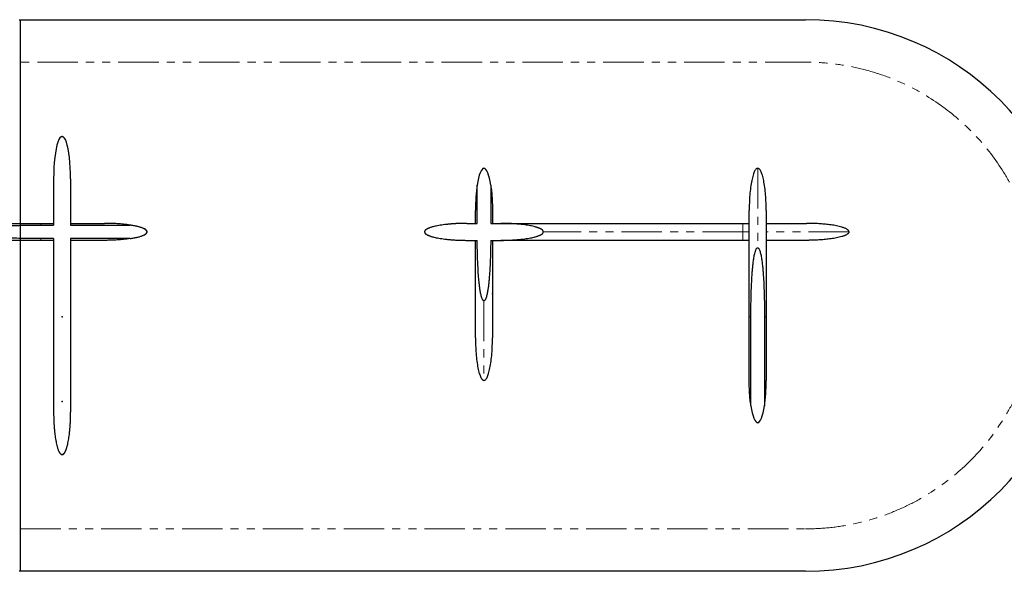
# Model space of a CAD drawing. Header units: millimetres. Extents: x -2064 to 15610, y -1415 to 32635.
# Tile 43 of 67: x 1551 to 3871, y 28587 to 29887. Entities that reach past the tile are written whole.
import ezdxf

# ---------------------------------------------------------------- set-up
doc = ezdxf.new("R2010")
doc.units = ezdxf.units.MM
doc.header["$LTSCALE"] = 15
doc.header["$PDSIZE"] = -1
for name, pattern in [('PHANTOM', [12.7, 6.35, -1.27, 1.27, -1.27, 1.27, -1.27]), ('SLD-Center', [19.05, 15.24, -1.27, 1.27, -1.27]), ('SLD-Phantom', [12.7, 6.35, -1.27, 1.27, -1.27, 1.27, -1.27]), ('SLD-Solid', [0])]:
    doc.linetypes.add(name, pattern=pattern)

# ---------------------------------------------------------------- blocks, each defined once
blk = doc.blocks.new('A$Cb6e91bf2')
at = {"color": 8, "linetype": 'SLD-Solid', "lineweight": 25}
for p, q in [((380, 650), (380, 541)), ((420, 650), (420, 541)), ((350, 545), (380, 545)), ((350, 541), (380, 541)), ((420, 545), (500, 545)), ((420, 541), (560, 541)), ((380, 509), (350, 509)), ((380, 505), (350, 505)), ((380, 509), (380, 100)), ((560, 509), (420, 509)), ((420, 509), (420, 100)), ((500, 505), (420, 505))]:
    blk.add_line(p, q, dxfattribs=at)
for centre, major_axis, start_param, end_param in [((400, 650), (0, -100), 1.570796, 4.712389), ((500, 525), (100, 0), 5.35589, 7.210481)]:
    blk.add_ellipse(centre, major_axis=major_axis, ratio=0.2, start_param=start_param, end_param=end_param, dxfattribs=at)
at = {"color": 8, "linetype": 'SLD-Center'}
blk.add_ellipse((500, 525), major_axis=(100, 0), ratio=0.2, start_param=5.35589, end_param=7.210481, dxfattribs=at)
at = {"color": 8, "linetype": 'SLD-Solid', "lineweight": 25}
for points, knots in [([(100, 545), (94.1, 545), (88, 544.9), (75.6, 544.4), (69.3, 544.1), (57, 543.1), (51, 542.5), (39.6, 541), (34.2, 540.1), (26.8, 538.7), (24.5, 538.1), (20.2, 537.1), (18.2, 536.5), (14.4, 535.4), (12.7, 534.8), (9.6, 533.6), (8.2, 533), (5.8, 531.7), (4.8, 531.1), (3, 529.9), (2.2, 529.3), (0.5, 527.4), (0, 526.2), (0, 525)], [0, 0, 0, 0, 0.125, 0.125, 0.25, 0.25, 0.375, 0.375, 0.5, 0.5, 0.5625, 0.5625, 0.625, 0.625, 0.6875, 0.6875, 0.75, 0.75, 0.8125, 0.8125, 0.875, 0.875, 1, 1, 1, 1]), ([(100, 545), (100, 545), (100, 545), (100, 545), (100, 545), (100.1, 545), (100.1, 545), (100.2, 545), (100.2, 545), (100.3, 545), (100.4, 545), (100.5, 545), (100.6, 545), (100.7, 545), (100.8, 545), (101, 545), (101.1, 545), (101.3, 545), (101.4, 545), (101.6, 545), (101.8, 545), (102, 545), (102.2, 545), (102.4, 545), (102.7, 545), (102.9, 545), (103.1, 545), (103.4, 545), (103.7, 545), (103.9, 545), (104.2, 545), (104.5, 545), (105.5, 545), (107.4, 545), (110.7, 545), (114.5, 545), (118.9, 545), (123.9, 545), (129.4, 545), (135.5, 545), (144.2, 545), (156.4, 545), (172.9, 545), (191.1, 545), (207.6, 545), (221.5, 545), (232.1, 545), (243.1, 545), (254.3, 545), (265.7, 545), (277.4, 545), (289.2, 545), (298.2, 545), (304.3, 545), (307.3, 545), (310.3, 545), (313.4, 545), (316.4, 545), (319.4, 545), (322.5, 545), (325.5, 545), (328.6, 545), (331.6, 545), (334.7, 545), (337.7, 545), (340.8, 545), (343.9, 545), (346.9, 545), (349, 545), (350, 545)], [0, 0, 0, 0, 0.004033, 0.008064, 0.012093, 0.016122, 0.020149, 0.024176, 0.028201, 0.032227, 0.036251, 0.040276, 0.0443, 0.048325, 0.05235, 0.056375, 0.060401, 0.064427, 0.068455, 0.072483, 0.076513, 0.080544, 0.084577, 0.088611, 0.092647, 0.096686, 0.100726, 0.104769, 0.108814, 0.112863, 0.116913, 0.120967, 0.125024, 0.156384, 0.18762, 0.218809, 0.250025, 0.281238, 0.312426, 0.343666, 0.375032, 0.437614, 0.5, 0.562383, 0.624969, 0.656332, 0.68757, 0.71876, 0.749975, 0.781189, 0.812377, 0.843614, 0.874976, 0.882833, 0.890679, 0.898515, 0.906342, 0.914161, 0.921974, 0.929781, 0.937584, 0.945385, 0.953183, 0.96098, 0.968778, 0.976578, 0.984381, 0.992188, 1, 1, 1, 1]), ([(187.5, 525), (187.5, 525.2), (187.6, 525.4), (187.7, 525.9), (187.8, 526), (188.1, 526.4), (188.2, 526.6), (188.5, 526.9), (188.7, 527), (189.2, 527.5), (189.5, 527.7), (190.3, 528.2), (190.7, 528.4), (191.8, 529), (192.6, 529.3), (194.2, 529.9), (195, 530.2), (197.5, 531), (199.2, 531.4), (202.5, 532.2), (204.2, 532.6), (209.3, 533.6), (212.7, 534.1), (219.5, 535.1), (222.9, 535.5), (229.8, 536.3), (233.2, 536.7), (240, 537.3), (243.5, 537.6), (253.8, 538.3), (260.6, 538.8), (274.3, 539.5), (281.2, 539.8), (295, 540.2), (301.8, 540.4), (322.5, 540.9), (336.2, 541), (350, 541)], [0, 0, 0, 0, 0.003906, 0.003906, 0.007813, 0.007813, 0.011719, 0.011719, 0.015625, 0.015625, 0.023438, 0.023438, 0.03125, 0.03125, 0.046875, 0.046875, 0.0625, 0.0625, 0.09375, 0.09375, 0.125, 0.125, 0.1875, 0.1875, 0.25, 0.25, 0.3125, 0.3125, 0.375, 0.375, 0.5, 0.5, 0.625, 0.625, 0.75, 0.75, 1, 1, 1, 1]), ([(560, 541), (555, 541.7), (550, 542.4), (540, 543.4), (535, 543.8), (525, 544.4), (520, 544.6), (512.5, 544.8), (510, 544.9), (506.3, 545), (505, 545), (503.1, 545), (502.2, 545), (501.3, 545), (500.6, 545), (500.3, 545), (500, 545)], [0, 0, 0, 0, 0.25, 0.25, 0.5, 0.5, 0.75, 0.75, 0.875, 0.875, 0.9375, 0.9375, 0.96875, 0.984375, 0.984375, 1, 1, 1, 1]), ([(0, 525), (0, 523.8), (0.5, 522.6), (2.2, 520.7), (3, 520.1), (4.8, 518.9), (5.8, 518.3), (8.2, 517), (9.6, 516.4), (12.7, 515.2), (14.4, 514.6), (18.2, 513.5), (20.2, 512.9), (24.5, 511.9), (26.8, 511.3), (34.2, 509.9), (39.6, 509), (51, 507.5), (57, 506.9), (69.3, 505.9), (75.6, 505.6), (88, 505.1), (94.1, 505), (100, 505)], [0, 0, 0, 0, 0.125, 0.125, 0.1875, 0.1875, 0.25, 0.25, 0.3125, 0.3125, 0.375, 0.375, 0.4375, 0.4375, 0.5, 0.5, 0.625, 0.625, 0.75, 0.75, 0.875, 0.875, 1, 1, 1, 1]), ([(350, 509), (336.2, 509), (322.5, 509.1), (301.8, 509.6), (294.9, 509.8), (281.2, 510.2), (274.3, 510.5), (260.6, 511.2), (253.7, 511.7), (243.4, 512.4), (240, 512.7), (233.1, 513.3), (229.7, 513.7), (222.8, 514.5), (219.4, 514.9), (212.6, 515.9), (209.2, 516.4), (204.1, 517.4), (202.4, 517.8), (199.1, 518.6), (197.4, 519.1), (195, 519.8), (194.2, 520.1), (192.5, 520.7), (191.8, 521.1), (190.6, 521.6), (190.2, 521.9), (189.5, 522.3), (189.1, 522.6), (188.5, 523.1), (188.2, 523.4), (187.8, 524), (187.7, 524.2), (187.6, 524.6), (187.5, 524.8), (187.5, 525)], [0, 0, 0, 0, 0.25, 0.25, 0.375, 0.375, 0.5, 0.5, 0.625, 0.625, 0.6875, 0.6875, 0.75, 0.75, 0.8125, 0.8125, 0.875, 0.875, 0.90625, 0.90625, 0.9375, 0.9375, 0.953125, 0.953125, 0.96875, 0.96875, 0.976562, 0.976562, 0.984375, 0.984375, 0.992188, 0.992188, 0.996094, 0.996094, 1, 1, 1, 1]), ([(350, 505), (349.5, 505), (348.4, 505), (346.8, 505), (345.3, 505), (343.7, 505), (342.1, 505), (340.5, 505), (338.9, 505), (337.4, 505), (335.8, 505), (334.2, 505), (332.6, 505), (331, 505), (329.5, 505), (327.9, 505), (326.3, 505), (324.7, 505), (323.2, 505), (321.6, 505), (320, 505), (318.5, 505), (316.9, 505), (315.3, 505), (313.8, 505), (312.2, 505), (310.6, 505), (309.1, 505), (307.5, 505), (305.9, 505), (304.4, 505), (302.8, 505), (297.7, 505), (289.2, 505), (277.4, 505), (265.7, 505), (254.3, 505), (243.1, 505), (232.1, 505), (221.5, 505), (207.6, 505), (191.1, 505), (172.9, 505), (156.4, 505), (144.2, 505), (135.5, 505), (129.4, 505), (123.9, 505), (118.9, 505), (114.5, 505), (110.7, 505), (107.4, 505), (105.4, 505), (104.2, 505), (103.7, 505), (103.2, 505), (102.7, 505), (102.3, 505), (101.9, 505), (101.5, 505), (101.2, 505), (100.9, 505), (100.7, 505), (100.5, 505), (100.3, 505), (100.2, 505), (100.1, 505), (100, 505), (100, 505), (100, 505)], [0, 0, 0, 0, 0.004033, 0.008064, 0.012093, 0.016122, 0.020149, 0.024176, 0.028201, 0.032227, 0.036251, 0.040276, 0.0443, 0.048325, 0.05235, 0.056375, 0.060401, 0.064427, 0.068455, 0.072483, 0.076513, 0.080544, 0.084577, 0.088611, 0.092647, 0.096686, 0.100726, 0.104769, 0.108814, 0.112863, 0.116913, 0.120967, 0.125024, 0.156384, 0.18762, 0.218809, 0.250025, 0.281238, 0.312426, 0.343666, 0.375032, 0.437614, 0.5, 0.562383, 0.624969, 0.656332, 0.68757, 0.71876, 0.749975, 0.781189, 0.812377, 0.843614, 0.874976, 0.882833, 0.890679, 0.898515, 0.906342, 0.914161, 0.921974, 0.929781, 0.937584, 0.945385, 0.953183, 0.96098, 0.968778, 0.976578, 0.984381, 0.992188, 1, 1, 1, 1]), ([(560, 509), (555, 508.3), (550, 507.6), (540, 506.6), (535, 506.2), (525, 505.6), (520, 505.4), (512.5, 505.2), (510, 505.1), (506.3, 505), (505, 505), (503.1, 505), (502.2, 505), (501.3, 505), (500.6, 505), (500.3, 505), (500, 505)], [0, 0, 0, 0, 0.25, 0.25, 0.5, 0.5, 0.75, 0.75, 0.875, 0.875, 0.9375, 0.9375, 0.96875, 0.984375, 0.984375, 1, 1, 1, 1]), ([(380, 100), (380, 99.2), (380, 97.7), (380, 95.3), (380, 93), (380.1, 90.7), (380.1, 88.4), (380.2, 86.1), (380.3, 83.9), (380.3, 81.6), (380.4, 79.4), (380.5, 77.2), (380.6, 75), (380.7, 72.8), (380.9, 70.6), (381, 68.4), (381.2, 66.3), (381.3, 64.2), (381.5, 62), (381.7, 59.9), (381.9, 57.8), (382.1, 55.8), (382.3, 53.7), (382.5, 51.7), (382.7, 49.6), (383.2, 45.9), (383.9, 40.6), (385, 33.8), (386.2, 27.6), (387.3, 22.5), (388.5, 18.3), (389.4, 15), (390.5, 12), (391.3, 9.9), (391.9, 8.5), (392.3, 7.7), (392.7, 6.9), (393, 6.2), (393.4, 5.6), (393.8, 4.9), (394.2, 4.3), (394.5, 3.8), (394.9, 3.2), (395.3, 2.8), (395.7, 2.3), (396.1, 1.9), (396.4, 1.6), (396.8, 1.2), (397.2, 0.9), (397.6, 0.7), (398, 0.5), (398.4, 0.3), (398.8, 0.2), (399.2, 0.1), (399.6, 0), (399.9, 0), (400, 0)], [0, 0, 0, 0, 0.022368, 0.044598, 0.066691, 0.088646, 0.110465, 0.132147, 0.153694, 0.175105, 0.196381, 0.217524, 0.238532, 0.259407, 0.28015, 0.30076, 0.321239, 0.341586, 0.361803, 0.381891, 0.401848, 0.421678, 0.441379, 0.460952, 0.480399, 0.49972, 0.568982, 0.633687, 0.693888, 0.749647, 0.784872, 0.81743, 0.847364, 0.874729, 0.883314, 0.891573, 0.89951, 0.907128, 0.914432, 0.921428, 0.928119, 0.934514, 0.940619, 0.946444, 0.951997, 0.95729, 0.962337, 0.967153, 0.971755, 0.976163, 0.980399, 0.98449, 0.988464, 0.992351, 0.996185, 1, 1, 1, 1]), ([(400, 0), (400.1, 0), (400.2, 0), (400.4, 0), (400.6, 0), (400.8, 0.1), (401, 0.1), (401.2, 0.2), (401.3, 0.2), (401.5, 0.3), (401.7, 0.4), (401.9, 0.4), (402.1, 0.5), (402.3, 0.6), (402.5, 0.8), (402.7, 0.9), (402.9, 1), (403, 1.1), (403.2, 1.3), (403.4, 1.4), (403.6, 1.6), (403.8, 1.8), (404, 2), (404.2, 2.1), (404.3, 2.3), (404.5, 2.6), (404.7, 2.8), (404.9, 3), (405.1, 3.2), (405.3, 3.5), (405.4, 3.7), (405.6, 4), (405.8, 4.3), (406, 4.5), (406.2, 4.8), (406.3, 5.1), (406.5, 5.4), (406.7, 5.8), (406.9, 6.1), (407.1, 6.4), (407.2, 6.8), (407.4, 7.1), (407.6, 7.5), (407.8, 7.8), (407.9, 8.2), (408.1, 8.6), (408.3, 9), (408.7, 10), (409.4, 11.6), (410.2, 13.9), (411, 16.4), (411.8, 19.1), (412.7, 22.8), (413.9, 27.8), (415.1, 33.9), (416.1, 40.6), (416.9, 46.6), (417.5, 51.7), (418, 55.8), (418.3, 60), (418.7, 64.2), (419, 68.5), (419.3, 72.8), (419.5, 77.2), (419.7, 81.6), (419.8, 86.2), (419.9, 90.7), (420, 95.3), (420, 98.4), (420, 100)], [0, 0, 0, 0, 0.001836, 0.003672, 0.005512, 0.00736, 0.00922, 0.011096, 0.01299, 0.014907, 0.01685, 0.018823, 0.020828, 0.022869, 0.024948, 0.027068, 0.029232, 0.031441, 0.033699, 0.036007, 0.038367, 0.040782, 0.043252, 0.04578, 0.048366, 0.051013, 0.053721, 0.056492, 0.059327, 0.062227, 0.065194, 0.068226, 0.071327, 0.074497, 0.077735, 0.081044, 0.084423, 0.087874, 0.091397, 0.094992, 0.09866, 0.102402, 0.106218, 0.110108, 0.114072, 0.118112, 0.122228, 0.126419, 0.148165, 0.171547, 0.196596, 0.223335, 0.251784, 0.307372, 0.367357, 0.431803, 0.50076, 0.539494, 0.578734, 0.618485, 0.658752, 0.69954, 0.740854, 0.782697, 0.825074, 0.867989, 0.911446, 0.955448, 1, 1, 1, 1])]:
    blk.add_open_spline(points, degree=3, knots=knots, dxfattribs=at)
at = {"color": 8, "linetype": 'SLD-Phantom', "lineweight": 18}
for points, knots in [([(350, 545), (350, 545), (350, 544.9), (350, 544.6), (350, 544.4), (350, 543.7), (350, 543.3), (350, 542.3), (350, 541.7), (350, 541)], [0, 0, 0, 0, 0.25, 0.25, 0.5, 0.5, 0.75, 0.75, 1, 1, 1, 1]), ([(0, 525), (0, 525), (4.4, 525), (17.1, 525), (22.4, 525), (35, 525), (49.6, 525), (67.9, 525), (87.8, 525), (98.7, 525), (133.3, 525), (159.4, 525), (187.5, 525)], [0, 0, 0, 0, 0.25, 0.25, 0.375, 0.375, 0.5, 0.625, 0.625, 0.75, 0.75, 1, 1, 1, 1]), ([(350, 509), (350, 508.3), (350, 507.7), (350, 506.7), (350, 506.3), (350, 505.6), (350, 505.4), (350, 505.1), (350, 505), (350, 505)], [0, 0, 0, 0, 0.25, 0.25, 0.5, 0.5, 0.75, 0.75, 1, 1, 1, 1])]:
    blk.add_open_spline(points, degree=3, knots=knots, dxfattribs=at)
at = {"color": 8, "linetype": 'SLD-Solid'}
for p in [(400, 750), (400, 325), (400, 125), (400, 0)]:
    blk.add_point(p, dxfattribs=at)
at = {"color": 8, "linetype": 'Continuous', "lineweight": 0}
for p in [(400, 750), (0, 525), (600, 525), (400, 0)]:
    blk.add_point(p, dxfattribs=at)
blk = doc.blocks.new('A$C30055418')
at = {"color": 8, "linetype": 'SLD-Solid', "lineweight": 25}
for p, q in [((199, 350), (199, 560)), ((231, 560), (231, 350)), ((195, 350), (195, 500)), ((235, 500), (235, 350)), ((100, 170), (195, 170)), ((235, 170), (250, 170)), ((844.1, 170), (820, 170)), ((900, 170), (875.9, 170)), ((195, 130), (100, 130)), ((250, 130), (235, 130)), ((844, 130), (820, 130)), ((840, 100), (840, 130)), ((844, 40), (844, 130)), ((900, 130), (876, 130)), ((876, 130), (876, 40)), ((880, 130), (880, 100))]:
    blk.add_line(p, q, dxfattribs=at)
at = {"color": 8, "linetype": 'SLD-Phantom', "lineweight": 18}
for p, q in [((0, 150), (195, 150)), ((235, 150), (250, 150))]:
    blk.add_line(p, q, dxfattribs=at)
at = {"color": 8, "linetype": 'SLD-Solid', "lineweight": 25}
for centre, major_axis in [((215, 500), (0, -100)), ((860, 100), (0, 100))]:
    blk.add_ellipse(centre, major_axis=major_axis, ratio=0.2, start_param=2.214297, end_param=4.068888, dxfattribs=at)
for points, knots in [([(199, 560), (198.3, 555), (197.6, 550), (196.6, 540), (196.2, 535), (195.6, 525), (195.4, 520), (195.2, 512.5), (195.1, 510), (195, 506.3), (195, 505), (195, 503.1), (195, 502.2), (195, 501.3), (195, 500.6), (195, 500.3), (195, 500)], [0, 0, 0, 0, 0.25, 0.25, 0.5, 0.5, 0.75, 0.75, 0.875, 0.875, 0.9375, 0.9375, 0.96875, 0.984375, 0.984375, 1, 1, 1, 1]), ([(231, 560), (231.7, 555), (232.4, 550), (233.4, 540), (233.8, 535), (234.4, 525), (234.6, 520), (234.8, 512.5), (234.9, 510), (235, 506.3), (235, 505), (235, 503.1), (235, 502.2), (235, 501.3), (235, 500.6), (235, 500.3), (235, 500)], [0, 0, 0, 0, 0.25, 0.25, 0.5, 0.5, 0.75, 0.75, 0.875, 0.875, 0.9375, 0.9375, 0.96875, 0.984375, 0.984375, 1, 1, 1, 1]), ([(860, 500), (858.8, 500), (857.6, 499.5), (855.7, 497.8), (855.1, 497), (853.9, 495.2), (853.3, 494.2), (852, 491.8), (851.4, 490.4), (850.2, 487.3), (849.6, 485.6), (848.5, 481.8), (847.9, 479.8), (846.9, 475.5), (846.3, 473.2), (844.9, 465.8), (844, 460.4), (842.5, 449), (841.9, 443), (840.9, 430.7), (840.6, 424.4), (840.1, 412), (840, 405.9), (840, 400)], [0, 0, 0, 0, 0.125, 0.125, 0.1875, 0.1875, 0.25, 0.25, 0.3125, 0.3125, 0.375, 0.375, 0.4375, 0.4375, 0.5, 0.5, 0.625, 0.625, 0.75, 0.75, 0.875, 0.875, 1, 1, 1, 1]), ([(880, 400), (880, 405.9), (879.9, 412), (879.4, 424.4), (879.1, 430.7), (878.1, 443), (877.5, 449), (876, 460.4), (875.1, 465.8), (873.7, 473.2), (873.1, 475.5), (872.1, 479.8), (871.5, 481.8), (870.4, 485.6), (869.8, 487.3), (868.6, 490.4), (868, 491.8), (866.7, 494.2), (866.1, 495.2), (864.9, 497), (864.3, 497.8), (862.4, 499.5), (861.2, 500), (860, 500)], [0, 0, 0, 0, 0.125, 0.125, 0.25, 0.25, 0.375, 0.375, 0.5, 0.5, 0.5625, 0.5625, 0.625, 0.625, 0.6875, 0.6875, 0.75, 0.75, 0.8125, 0.8125, 0.875, 0.875, 1, 1, 1, 1]), ([(840, 170), (840, 170.5), (840, 171.6), (840, 173.2), (840, 174.8), (840, 176.4), (840, 178), (840, 179.6), (840, 181.2), (840, 182.8), (840, 184.4), (840, 186), (840, 187.6), (840, 189.2), (840, 190.8), (840, 192.4), (840, 194), (840, 195.6), (840, 197.2), (840, 202.3), (840, 210.8), (840, 222.6), (840, 234.3), (840, 245.7), (840, 256.9), (840, 267.9), (840, 278.5), (840, 292.4), (840, 308.9), (840, 327.1), (840, 343.6), (840, 355.7), (840, 364.5), (840, 370.6), (840, 376.1), (840, 381.1), (840, 385.5), (840, 389.3), (840, 392.6), (840, 394.6), (840, 395.8), (840, 396.3), (840, 396.8), (840, 397.3), (840, 397.7), (840, 398.1), (840, 398.5), (840, 398.8), (840, 399.1), (840, 399.3), (840, 399.5), (840, 399.7), (840, 399.8), (840, 399.9), (840, 400), (840, 400), (840, 400)], [0, 0, 0, 0, 0.004321, 0.008642, 0.012964, 0.017287, 0.021611, 0.025937, 0.030264, 0.034592, 0.038923, 0.043255, 0.04759, 0.051927, 0.056266, 0.060608, 0.064954, 0.069302, 0.073654, 0.078009, 0.111053, 0.143968, 0.176832, 0.209726, 0.242616, 0.27548, 0.308398, 0.34145, 0.407395, 0.473133, 0.538868, 0.604817, 0.637865, 0.670782, 0.703647, 0.736541, 0.769431, 0.802295, 0.835211, 0.868258, 0.876538, 0.884805, 0.893062, 0.90131, 0.909549, 0.917781, 0.926008, 0.934231, 0.94245, 0.950667, 0.958884, 0.967101, 0.97532, 0.983542, 0.991768, 1, 1, 1, 1]), ([(880, 400), (880, 400), (880, 400), (880, 400), (880, 400), (880, 399.9), (880, 399.9), (880, 399.8), (880, 399.8), (880, 399.7), (880, 399.6), (880, 399.5), (880, 399.4), (880, 399.3), (880, 399.2), (880, 399), (880, 398.9), (880, 398.7), (880, 398.6), (880, 398.4), (880, 398.2), (880, 398), (880, 397.8), (880, 397.6), (880, 397.3), (880, 397.1), (880, 396.9), (880, 396.6), (880, 396.3), (880, 396.1), (880, 395.8), (880, 395.5), (880, 394.5), (880, 392.6), (880, 389.3), (880, 385.5), (880, 381.1), (880, 376.1), (880, 370.6), (880, 364.5), (880, 355.7), (880, 343.6), (880, 327.1), (880, 308.9), (880, 292.4), (880, 278.5), (880, 267.9), (880, 256.9), (880, 245.7), (880, 234.3), (880, 222.6), (880, 210.8), (880, 201.8), (880, 195.9), (880, 193), (880, 190.2), (880, 187.3), (880, 184.4), (880, 181.5), (880, 178.7), (880, 175.8), (880, 172.9), (880, 171), (880, 170)], [0, 0, 0, 0, 0.004249, 0.008497, 0.012743, 0.016988, 0.021232, 0.025475, 0.029717, 0.033958, 0.038199, 0.04244, 0.046681, 0.050922, 0.055163, 0.059404, 0.063646, 0.067889, 0.072133, 0.076378, 0.080624, 0.084872, 0.089121, 0.093373, 0.097626, 0.101881, 0.106139, 0.110399, 0.114661, 0.118927, 0.123196, 0.127467, 0.131742, 0.164787, 0.197702, 0.230566, 0.26346, 0.29635, 0.329214, 0.362132, 0.395183, 0.461129, 0.526867, 0.592601, 0.658551, 0.691599, 0.724516, 0.757381, 0.790274, 0.823165, 0.856028, 0.888944, 0.921992, 0.929828, 0.937654, 0.94547, 0.953277, 0.961077, 0.96887, 0.976658, 0.984442, 0.992222, 1, 1, 1, 1]), ([(195, 100), (195, 100), (195, 100), (195, 100), (195, 100), (195, 100.1), (195, 100.1), (195, 100.2), (195, 100.2), (195, 100.3), (195, 100.4), (195, 100.5), (195, 100.6), (195, 100.7), (195, 100.8), (195, 101), (195, 101.1), (195, 101.3), (195, 101.4), (195, 101.6), (195, 101.8), (195, 102), (195, 102.2), (195, 102.4), (195, 102.7), (195, 102.9), (195, 103.1), (195, 103.4), (195, 103.7), (195, 103.9), (195, 104.2), (195, 104.5), (195, 105.5), (195, 107.4), (195, 110.7), (195, 114.5), (195, 118.9), (195, 123.9), (195, 129.4), (195, 135.5), (195, 144.2), (195, 156.4), (195, 172.9), (195, 191.1), (195, 207.6), (195, 221.5), (195, 232.1), (195, 243.1), (195, 254.3), (195, 265.7), (195, 277.4), (195, 289.2), (195, 298.2), (195, 304.3), (195, 307.3), (195, 310.3), (195, 313.4), (195, 316.4), (195, 319.4), (195, 322.5), (195, 325.5), (195, 328.6), (195, 331.6), (195, 334.7), (195, 337.7), (195, 340.8), (195, 343.9), (195, 346.9), (195, 349), (195, 350)], [0, 0, 0, 0, 0.004033, 0.008064, 0.012093, 0.016122, 0.020149, 0.024176, 0.028201, 0.032227, 0.036251, 0.040276, 0.0443, 0.048325, 0.05235, 0.056375, 0.060401, 0.064427, 0.068455, 0.072483, 0.076513, 0.080544, 0.084577, 0.088611, 0.092647, 0.096686, 0.100726, 0.104769, 0.108814, 0.112863, 0.116913, 0.120967, 0.125024, 0.156384, 0.18762, 0.218809, 0.250025, 0.281238, 0.312426, 0.343666, 0.375032, 0.437614, 0.5, 0.562383, 0.624969, 0.656332, 0.68757, 0.71876, 0.749975, 0.781189, 0.812377, 0.843614, 0.874976, 0.882833, 0.890679, 0.898515, 0.906342, 0.914161, 0.921974, 0.929781, 0.937584, 0.945385, 0.953183, 0.96098, 0.968778, 0.976578, 0.984381, 0.992188, 1, 1, 1, 1]), ([(215, 187.5), (214.8, 187.5), (214.6, 187.6), (214.1, 187.7), (214, 187.8), (213.6, 188.1), (213.4, 188.2), (213.1, 188.5), (213, 188.7), (212.5, 189.2), (212.3, 189.5), (211.8, 190.3), (211.6, 190.7), (211, 191.8), (210.7, 192.6), (210.1, 194.2), (209.8, 195), (209, 197.5), (208.6, 199.2), (207.8, 202.5), (207.4, 204.2), (206.4, 209.3), (205.9, 212.7), (204.9, 219.5), (204.5, 222.9), (203.7, 229.8), (203.3, 233.2), (202.7, 240), (202.4, 243.5), (201.7, 253.8), (201.2, 260.6), (200.5, 274.3), (200.2, 281.2), (199.8, 295), (199.6, 301.8), (199.1, 322.5), (199, 336.2), (199, 350)], [0, 0, 0, 0, 0.003906, 0.003906, 0.007813, 0.007813, 0.011719, 0.011719, 0.015625, 0.015625, 0.023438, 0.023438, 0.03125, 0.03125, 0.046875, 0.046875, 0.0625, 0.0625, 0.09375, 0.09375, 0.125, 0.125, 0.1875, 0.1875, 0.25, 0.25, 0.3125, 0.3125, 0.375, 0.375, 0.5, 0.5, 0.625, 0.625, 0.75, 0.75, 1, 1, 1, 1]), ([(231, 350), (231, 336.2), (230.9, 322.5), (230.4, 301.8), (230.2, 294.9), (229.8, 281.2), (229.5, 274.3), (228.8, 260.6), (228.3, 253.7), (227.6, 243.4), (227.3, 240), (226.7, 233.1), (226.3, 229.7), (225.5, 222.8), (225.1, 219.4), (224.1, 212.6), (223.6, 209.2), (222.6, 204.1), (222.2, 202.4), (221.4, 199.1), (220.9, 197.4), (220.2, 195), (219.9, 194.2), (219.3, 192.5), (218.9, 191.8), (218.4, 190.6), (218.1, 190.2), (217.7, 189.5), (217.4, 189.1), (216.9, 188.5), (216.6, 188.2), (216, 187.8), (215.8, 187.7), (215.4, 187.6), (215.2, 187.5), (215, 187.5)], [0, 0, 0, 0, 0.25, 0.25, 0.375, 0.375, 0.5, 0.5, 0.625, 0.625, 0.6875, 0.6875, 0.75, 0.75, 0.8125, 0.8125, 0.875, 0.875, 0.90625, 0.90625, 0.9375, 0.9375, 0.953125, 0.953125, 0.96875, 0.96875, 0.976563, 0.976563, 0.984375, 0.984375, 0.992188, 0.992188, 0.996094, 0.996094, 1, 1, 1, 1]), ([(235, 350), (235, 349.5), (235, 348.4), (235, 346.8), (235, 345.3), (235, 343.7), (235, 342.1), (235, 340.5), (235, 338.9), (235, 337.4), (235, 335.8), (235, 334.2), (235, 332.6), (235, 331), (235, 329.5), (235, 327.9), (235, 326.3), (235, 324.7), (235, 323.2), (235, 321.6), (235, 320), (235, 318.5), (235, 316.9), (235, 315.3), (235, 313.8), (235, 312.2), (235, 310.6), (235, 309.1), (235, 307.5), (235, 305.9), (235, 304.4), (235, 302.8), (235, 297.7), (235, 289.2), (235, 277.4), (235, 265.7), (235, 254.3), (235, 243.1), (235, 232.1), (235, 221.5), (235, 207.6), (235, 191.1), (235, 172.9), (235, 156.4), (235, 144.2), (235, 135.5), (235, 129.4), (235, 123.9), (235, 118.9), (235, 114.5), (235, 110.7), (235, 107.4), (235, 105.4), (235, 104.2), (235, 103.7), (235, 103.2), (235, 102.7), (235, 102.3), (235, 101.9), (235, 101.5), (235, 101.2), (235, 100.9), (235, 100.7), (235, 100.5), (235, 100.3), (235, 100.2), (235, 100.1), (235, 100), (235, 100), (235, 100)], [0, 0, 0, 0, 0.004033, 0.008064, 0.012093, 0.016122, 0.020149, 0.024176, 0.028201, 0.032227, 0.036251, 0.040276, 0.0443, 0.048325, 0.05235, 0.056375, 0.060401, 0.064427, 0.068455, 0.072483, 0.076513, 0.080544, 0.084577, 0.088611, 0.092647, 0.096686, 0.100726, 0.104769, 0.108814, 0.112863, 0.116913, 0.120967, 0.125024, 0.156384, 0.18762, 0.218809, 0.250025, 0.281238, 0.312426, 0.343666, 0.375032, 0.437614, 0.5, 0.562383, 0.624969, 0.656332, 0.68757, 0.71876, 0.749975, 0.781189, 0.812377, 0.843614, 0.874976, 0.882833, 0.890679, 0.898515, 0.906342, 0.914161, 0.921974, 0.929781, 0.937584, 0.945385, 0.953183, 0.96098, 0.968778, 0.976578, 0.984381, 0.992188, 1, 1, 1, 1]), ([(844.1, 170), (844.2, 182.1), (844.4, 194.2), (845, 212.3), (845.2, 218.4), (845.8, 230.5), (846.1, 236.5), (846.8, 248.6), (847.3, 254.6), (848, 263.7), (848.3, 266.7), (849, 272.7), (849.3, 275.7), (850.1, 281.7), (850.5, 284.7), (851.4, 290.7), (852, 293.7), (852.9, 298.1), (853.3, 299.6), (854, 302.5), (854.5, 304), (855.2, 306.1), (855.5, 306.8), (856.1, 308.2), (856.4, 308.9), (856.9, 309.9), (857.1, 310.2), (857.6, 310.8), (857.8, 311.1), (858.3, 311.7), (858.6, 312), (859.1, 312.2), (859.3, 312.3), (859.6, 312.4), (859.8, 312.5), (860, 312.5)], [0, 0, 0, 0, 0.25, 0.25, 0.375, 0.375, 0.5, 0.5, 0.625, 0.625, 0.6875, 0.6875, 0.75, 0.75, 0.8125, 0.8125, 0.875, 0.875, 0.90625, 0.90625, 0.9375, 0.9375, 0.953125, 0.953125, 0.96875, 0.96875, 0.976563, 0.976563, 0.984375, 0.984375, 0.992188, 0.992188, 0.996094, 0.996094, 1, 1, 1, 1]), ([(860, 312.5), (860.2, 312.5), (860.4, 312.4), (860.8, 312.3), (860.9, 312.2), (861.3, 312), (861.4, 311.9), (861.7, 311.7), (861.8, 311.5), (862.2, 311.1), (862.5, 310.8), (862.9, 310.2), (863.1, 309.8), (863.7, 308.8), (864, 308.2), (864.6, 306.8), (864.8, 306), (865.6, 303.9), (866, 302.4), (866.7, 299.5), (867.1, 298), (868, 293.6), (868.6, 290.6), (869.5, 284.6), (869.9, 281.6), (870.7, 275.6), (871.1, 272.6), (871.7, 266.6), (872, 263.6), (872.8, 254.6), (873.2, 248.5), (873.9, 236.5), (874.2, 230.4), (874.8, 218.4), (875, 212.3), (875.6, 194.2), (875.8, 182.1), (875.9, 170)], [0, 0, 0, 0, 0.003906, 0.003906, 0.007813, 0.007813, 0.011719, 0.011719, 0.015625, 0.015625, 0.023438, 0.023438, 0.03125, 0.03125, 0.046875, 0.046875, 0.0625, 0.0625, 0.09375, 0.09375, 0.125, 0.125, 0.1875, 0.1875, 0.25, 0.25, 0.3125, 0.3125, 0.375, 0.375, 0.5, 0.5, 0.625, 0.625, 0.75, 0.75, 1, 1, 1, 1]), ([(0, 150), (0, 150.4), (0.1, 150.8), (0.3, 151.5), (0.4, 151.8), (0.6, 152.3), (0.7, 152.4), (0.9, 152.7), (1, 152.8), (1.3, 153.2), (1.5, 153.5), (1.9, 153.9), (2.2, 154.2), (2.6, 154.6), (2.9, 154.8), (3.6, 155.3), (4.1, 155.6), (5.5, 156.6), (6.5, 157.1), (8, 157.9), (8.6, 158.1), (9.6, 158.5), (10.1, 158.8), (11.6, 159.4), (12.7, 159.8), (14.8, 160.5), (15.8, 160.8), (18.9, 161.7), (21, 162.3), (25.3, 163.3), (27.4, 163.8), (31.6, 164.6), (33.7, 165), (40.1, 166.1), (44.4, 166.7), (52.9, 167.7), (57.2, 168.1), (65.7, 168.8), (70, 169.1), (78.6, 169.6), (82.9, 169.7), (89.3, 169.9), (91.4, 169.9), (94.6, 170), (96.3, 170), (98.1, 170), (98.9, 170), (99.5, 170), (99.7, 170), (100, 170)], [0, 0, 0, 0, 0.007812, 0.007812, 0.015625, 0.015625, 0.019531, 0.019531, 0.023437, 0.023437, 0.03125, 0.03125, 0.039062, 0.039062, 0.046875, 0.046875, 0.0625, 0.0625, 0.09375, 0.09375, 0.109375, 0.109375, 0.125, 0.125, 0.15625, 0.15625, 0.1875, 0.1875, 0.25, 0.25, 0.3125, 0.3125, 0.375, 0.375, 0.5, 0.5, 0.625, 0.625, 0.75, 0.75, 0.875, 0.875, 0.9375, 0.9375, 0.96875, 0.984375, 0.992187, 0.992187, 1, 1, 1, 1]), ([(250, 170), (250.8, 170), (252.4, 170), (254.9, 170), (257.3, 170), (259.8, 170), (262.2, 170), (264.6, 170), (267.1, 170), (269.5, 170), (271.9, 170), (274.4, 170), (276.8, 170), (279.2, 170), (281.6, 170), (284.1, 170), (286.5, 170), (288.9, 170), (291.3, 170), (293.8, 170), (296.2, 170), (298.6, 170), (301, 170), (303.5, 170), (305.9, 170), (308.3, 170), (310.7, 170), (313.1, 170), (315.5, 170), (317.9, 170), (320.4, 170), (322.8, 170), (325.2, 170), (327.6, 170), (330, 170), (332.4, 170), (334.8, 170), (337.2, 170), (339.6, 170), (342, 170), (344.4, 170), (346.8, 170), (349.2, 170), (351.6, 170), (354, 170), (356.4, 170), (358.8, 170), (369.6, 170), (388.6, 170), (415.5, 170), (442.1, 170), (468.2, 170), (493.8, 170), (518.8, 170), (543.1, 170), (569.4, 170), (597.2, 170), (626.1, 170), (653.3, 170), (678.9, 170), (702.5, 170), (722.5, 170), (739.1, 170), (752.9, 170), (765.5, 170), (776.8, 170), (786.9, 170), (795.7, 170), (803.1, 170), (807.6, 170), (809.9, 170), (810.8, 170), (811.6, 170), (812.4, 170), (813.1, 170), (813.8, 170), (814.5, 170), (815.1, 170), (815.7, 170), (816.3, 170), (816.8, 170), (817.3, 170), (817.7, 170), (818.1, 170), (818.5, 170), (818.8, 170), (819.1, 170), (819.3, 170), (819.5, 170), (819.7, 170), (819.8, 170), (819.9, 170), (820, 170), (820, 170), (820, 170)], [0, 0, 0, 0, 0.0027258, 0.0054505, 0.0081742, 0.0108969, 0.0136186, 0.0163395, 0.0190595, 0.0217787, 0.0244972, 0.0272149, 0.0299321, 0.0326486, 0.0353646, 0.0380801, 0.0407952, 0.0435098, 0.0462241, 0.0489381, 0.0516519, 0.0543655, 0.0570789, 0.0597922, 0.0625055, 0.0652188, 0.0679321, 0.0706455, 0.0733591, 0.0760729, 0.0787869, 0.0815012, 0.0842159, 0.086931, 0.0896465, 0.0923626, 0.0950791, 0.0977963, 0.1005141, 0.1032327, 0.1059519, 0.108672, 0.1113929, 0.1141147, 0.1168374, 0.1195612, 0.1222859, 0.1250118, 0.1562988, 0.1875107, 0.2187229, 0.2500112, 0.2812982, 0.31251, 0.3437223, 0.3750105, 0.4167028, 0.4583063, 0.5000001, 0.5416924, 0.5832959, 0.6249897, 0.6562767, 0.6874886, 0.7187008, 0.7499891, 0.7812761, 0.8124879, 0.8437002, 0.8749884, 0.8802119, 0.8854316, 0.8906477, 0.8958608, 0.901071, 0.9062788, 0.9114845, 0.9166884, 0.921891, 0.9270925, 0.9322933, 0.9374938, 0.9426943, 0.9478951, 0.9530967, 0.9582993, 0.9635033, 0.968709, 0.9739169, 0.9791272, 0.9843403, 0.9895566, 0.9947764, 1, 1, 1, 1]), ([(820, 170), (819.2, 170), (817.7, 170), (815.3, 170), (813, 170), (810.7, 169.9), (808.4, 169.9), (806.1, 169.8), (803.9, 169.7), (801.6, 169.7), (799.4, 169.6), (797.2, 169.5), (795, 169.4), (792.8, 169.3), (790.6, 169.1), (788.4, 169), (786.3, 168.8), (784.2, 168.7), (782, 168.5), (779.9, 168.3), (777.8, 168.1), (775.8, 167.9), (773.7, 167.7), (771.7, 167.5), (769.6, 167.3), (765.9, 166.8), (760.6, 166.1), (753.8, 165), (747.6, 163.8), (742.5, 162.7), (738.3, 161.6), (735, 160.6), (732, 159.5), (729.9, 158.7), (728.5, 158.1), (727.7, 157.7), (726.9, 157.3), (726.2, 157), (725.6, 156.6), (724.9, 156.2), (724.3, 155.8), (723.8, 155.5), (723.2, 155.1), (722.8, 154.7), (722.3, 154.3), (721.9, 153.9), (721.6, 153.6), (721.2, 153.2), (720.9, 152.8), (720.7, 152.4), (720.5, 152), (720.3, 151.6), (720.2, 151.2), (720.1, 150.8), (720, 150.4), (720, 150.1), (720, 150)], [0, 0, 0, 0, 0.0223657, 0.0445934, 0.0666835, 0.0886365, 0.1104528, 0.132133, 0.1536774, 0.1750866, 0.196361, 0.2175012, 0.2385077, 0.2593809, 0.2801215, 0.3007299, 0.3212067, 0.3415525, 0.3617678, 0.3818533, 0.4018094, 0.4216369, 0.4413364, 0.4609085, 0.4803537, 0.4996729, 0.5689275, 0.6336269, 0.6938228, 0.7495796, 0.784813, 0.8173788, 0.8473198, 0.8746908, 0.883279, 0.8915412, 0.8994808, 0.9071018, 0.9144085, 0.921406, 0.9280998, 0.9344966, 0.9406038, 0.94643, 0.951985, 0.9572801, 0.9623286, 0.9671456, 0.9717486, 0.9761574, 0.980395, 0.9844868, 0.9884612, 0.9923493, 0.9961841, 1, 1, 1, 1]), ([(1000, 150), (1000, 150.1), (1000, 150.2), (1000, 150.4), (1000, 150.6), (999.9, 150.8), (999.9, 151), (999.8, 151.2), (999.8, 151.3), (999.7, 151.5), (999.6, 151.7), (999.6, 151.9), (999.5, 152.1), (999.4, 152.3), (999.2, 152.5), (999.1, 152.7), (999, 152.9), (998.9, 153), (998.7, 153.2), (998.6, 153.4), (998.4, 153.6), (998.2, 153.8), (998, 154), (997.9, 154.2), (997.7, 154.3), (997.4, 154.5), (997.2, 154.7), (997, 154.9), (996.8, 155.1), (996.5, 155.3), (996.3, 155.4), (996, 155.6), (995.7, 155.8), (995.5, 156), (995.2, 156.2), (994.9, 156.3), (994.6, 156.5), (994.2, 156.7), (993.9, 156.9), (993.6, 157.1), (993.2, 157.2), (992.9, 157.4), (992.5, 157.6), (992.2, 157.8), (991.8, 157.9), (991.4, 158.1), (991, 158.3), (990, 158.7), (988.4, 159.4), (986.1, 160.2), (983.6, 161), (980.9, 161.8), (977.2, 162.7), (972.2, 163.9), (966.1, 165.1), (959.4, 166.1), (953.4, 166.9), (948.3, 167.5), (944.2, 168), (940, 168.3), (935.8, 168.7), (931.5, 169), (927.2, 169.3), (922.8, 169.5), (918.4, 169.7), (913.8, 169.8), (909.3, 169.9), (904.7, 170), (901.6, 170), (900, 170)], [0, 0, 0, 0, 0.001836, 0.0036722, 0.0055124, 0.0073605, 0.0092203, 0.0110957, 0.0129901, 0.0149072, 0.0168505, 0.0188231, 0.0208282, 0.0228689, 0.0249479, 0.027068, 0.0292316, 0.0314412, 0.033699, 0.0360071, 0.0383674, 0.0407818, 0.043252, 0.0457795, 0.048366, 0.0510128, 0.0537211, 0.0564923, 0.0593274, 0.0622275, 0.0651935, 0.0682265, 0.0713272, 0.0744966, 0.0777352, 0.0810439, 0.0844234, 0.0878742, 0.0913969, 0.094992, 0.0986602, 0.1024019, 0.1062175, 0.1101075, 0.1140723, 0.1181123, 0.1222278, 0.1264192, 0.1481653, 0.1715474, 0.1965958, 0.2233345, 0.2517838, 0.3073718, 0.3673571, 0.4318029, 0.5007601, 0.5394939, 0.5787338, 0.6184849, 0.6587521, 0.6995402, 0.7408537, 0.7826969, 0.825074, 0.867989, 0.9114459, 0.9554483, 1, 1, 1, 1]), ([(0, 150), (0, 149.6), (0.1, 149.2), (0.3, 148.5), (0.4, 148.2), (0.6, 147.7), (0.7, 147.6), (0.9, 147.3), (1, 147.2), (1.3, 146.8), (1.5, 146.5), (1.9, 146.1), (2.2, 145.9), (2.6, 145.4), (2.8, 145.3), (3.6, 144.7), (4, 144.4), (5.5, 143.4), (6.5, 142.9), (8.5, 141.9), (9.5, 141.5), (11.6, 140.6), (12.6, 140.3), (14.7, 139.5), (15.8, 139.2), (18.9, 138.3), (21, 137.7), (25.2, 136.7), (27.4, 136.2), (31.6, 135.4), (33.7, 135), (40.1, 133.9), (44.4, 133.4), (52.9, 132.3), (57.2, 131.9), (65.7, 131.2), (70, 130.9), (78.6, 130.4), (82.9, 130.3), (89.3, 130.1), (91.4, 130.1), (94.6, 130), (96.3, 130), (98.1, 130), (98.9, 130), (99.5, 130), (99.7, 130), (100, 130)], [0, 0, 0, 0, 0.007813, 0.007813, 0.015625, 0.015625, 0.019531, 0.019531, 0.023438, 0.023438, 0.03125, 0.03125, 0.039063, 0.039063, 0.046875, 0.046875, 0.0625, 0.0625, 0.09375, 0.09375, 0.125, 0.125, 0.15625, 0.15625, 0.1875, 0.1875, 0.25, 0.25, 0.3125, 0.3125, 0.375, 0.375, 0.5, 0.5, 0.625, 0.625, 0.75, 0.75, 0.875, 0.875, 0.9375, 0.9375, 0.96875, 0.984375, 0.992188, 0.992188, 1, 1, 1, 1]), ([(720, 150), (720, 149.9), (720, 149.8), (720, 149.6), (720, 149.4), (720.1, 149.2), (720.1, 149), (720.2, 148.8), (720.2, 148.7), (720.3, 148.5), (720.4, 148.3), (720.4, 148.1), (720.5, 147.9), (720.6, 147.7), (720.8, 147.5), (720.9, 147.3), (721, 147.1), (721.1, 147), (721.3, 146.8), (721.4, 146.6), (721.6, 146.4), (721.8, 146.2), (722, 146), (722.1, 145.8), (722.3, 145.7), (722.6, 145.5), (722.8, 145.3), (723, 145.1), (723.2, 144.9), (723.5, 144.7), (723.7, 144.6), (724, 144.4), (724.3, 144.2), (724.5, 144), (724.8, 143.8), (725.1, 143.7), (725.4, 143.5), (725.8, 143.3), (726.1, 143.1), (726.4, 142.9), (726.8, 142.8), (727.1, 142.6), (727.5, 142.4), (727.8, 142.2), (728.2, 142.1), (728.6, 141.9), (729, 141.7), (730, 141.3), (731.6, 140.6), (733.9, 139.8), (736.4, 139), (739.1, 138.2), (742.8, 137.3), (747.8, 136.1), (753.9, 134.9), (760.6, 133.9), (766.6, 133.1), (771.7, 132.5), (775.8, 132), (780, 131.7), (784.2, 131.3), (788.5, 131), (792.8, 130.7), (797.2, 130.5), (801.6, 130.3), (806.2, 130.2), (810.7, 130.1), (815.3, 130), (818.4, 130), (820, 130)], [0, 0, 0, 0, 0.001836, 0.003672, 0.005512, 0.00736, 0.00922, 0.011096, 0.01299, 0.014907, 0.01685, 0.018823, 0.020828, 0.022869, 0.024948, 0.027068, 0.029232, 0.031441, 0.033699, 0.036007, 0.038367, 0.040782, 0.043252, 0.04578, 0.048366, 0.051013, 0.053721, 0.056492, 0.059327, 0.062227, 0.065194, 0.068226, 0.071327, 0.074497, 0.077735, 0.081044, 0.084423, 0.087874, 0.091397, 0.094992, 0.09866, 0.102402, 0.106218, 0.110108, 0.114072, 0.118112, 0.122228, 0.126419, 0.148165, 0.171547, 0.196596, 0.223335, 0.251784, 0.307372, 0.367357, 0.431803, 0.50076, 0.539494, 0.578734, 0.618485, 0.658752, 0.69954, 0.740854, 0.782697, 0.825074, 0.867989, 0.911446, 0.955448, 1, 1, 1, 1]), ([(900, 130), (900.8, 130), (902.3, 130), (904.7, 130), (907, 130), (909.3, 130.1), (911.6, 130.1), (913.9, 130.2), (916.1, 130.3), (918.4, 130.3), (920.6, 130.4), (922.8, 130.5), (925, 130.6), (927.2, 130.7), (929.4, 130.9), (931.6, 131), (933.7, 131.2), (935.8, 131.3), (938, 131.5), (940.1, 131.7), (942.2, 131.9), (944.2, 132.1), (946.3, 132.3), (948.3, 132.5), (950.4, 132.7), (954.1, 133.2), (959.4, 133.9), (966.2, 135), (972.4, 136.2), (977.5, 137.3), (981.7, 138.5), (985, 139.4), (988, 140.5), (990.1, 141.3), (991.5, 141.9), (992.3, 142.3), (993.1, 142.7), (993.8, 143), (994.4, 143.4), (995.1, 143.8), (995.7, 144.2), (996.2, 144.5), (996.8, 144.9), (997.2, 145.3), (997.7, 145.7), (998.1, 146.1), (998.4, 146.4), (998.8, 146.8), (999.1, 147.2), (999.3, 147.6), (999.5, 148), (999.7, 148.4), (999.8, 148.8), (999.9, 149.2), (1000, 149.6), (1000, 149.9), (1000, 150)], [0, 0, 0, 0, 0.022368, 0.044598, 0.066691, 0.088646, 0.110465, 0.132147, 0.153694, 0.175105, 0.196381, 0.217524, 0.238532, 0.259407, 0.28015, 0.30076, 0.321239, 0.341586, 0.361803, 0.381891, 0.401848, 0.421678, 0.441379, 0.460952, 0.480399, 0.49972, 0.568982, 0.633687, 0.693888, 0.749647, 0.784872, 0.81743, 0.847364, 0.874729, 0.883314, 0.891573, 0.89951, 0.907128, 0.914432, 0.921428, 0.928119, 0.934514, 0.940619, 0.946444, 0.951997, 0.95729, 0.962337, 0.967153, 0.971755, 0.976163, 0.980399, 0.98449, 0.988464, 0.992351, 0.996185, 1, 1, 1, 1]), ([(820, 130), (820, 130), (820, 130), (820, 130), (820, 130), (819.9, 130), (819.9, 130), (819.8, 130), (819.7, 130), (819.7, 130), (819.6, 130), (819.5, 130), (819.4, 130), (819.3, 130), (819.1, 130), (819, 130), (818.8, 130), (818.7, 130), (818.5, 130), (818.3, 130), (818.1, 130), (817.9, 130), (817.7, 130), (817.5, 130), (817.3, 130), (817, 130), (816.8, 130), (816.5, 130), (816.2, 130), (815.9, 130), (815.6, 130), (815.3, 130), (815, 130), (814.7, 130), (814.4, 130), (814, 130), (813.7, 130), (813.3, 130), (812.9, 130), (812.5, 130), (812.1, 130), (811.7, 130), (811.3, 130), (810.9, 130), (810.4, 130), (810, 130), (809.5, 130), (807.4, 130), (803.1, 130), (795.7, 130), (786.9, 130), (776.8, 130), (765.5, 130), (752.9, 130), (739.1, 130), (722.5, 130), (702.5, 130), (678.9, 130), (653.3, 130), (626.1, 130), (597.2, 130), (569.4, 130), (543.1, 130), (518.8, 130), (493.8, 130), (468.2, 130), (442.1, 130), (415.5, 130), (388.6, 130), (368.8, 130), (356.6, 130), (352, 130), (347.4, 130), (342.8, 130), (338.2, 130), (333.6, 130), (329, 130), (324.4, 130), (319.8, 130), (315.1, 130), (310.5, 130), (305.9, 130), (301.2, 130), (296.6, 130), (292, 130), (287.3, 130), (282.7, 130), (278, 130), (273.3, 130), (268.7, 130), (264, 130), (259.3, 130), (254.7, 130), (251.6, 130), (250, 130)], [0, 0, 0, 0, 0.0027258, 0.0054505, 0.0081742, 0.0108969, 0.0136186, 0.0163395, 0.0190595, 0.0217787, 0.0244972, 0.0272149, 0.0299321, 0.0326486, 0.0353646, 0.0380801, 0.0407952, 0.0435098, 0.0462241, 0.0489381, 0.0516519, 0.0543655, 0.0570789, 0.0597922, 0.0625055, 0.0652188, 0.0679321, 0.0706455, 0.0733591, 0.0760729, 0.0787869, 0.0815012, 0.0842159, 0.086931, 0.0896465, 0.0923626, 0.0950791, 0.0977963, 0.1005141, 0.1032327, 0.1059519, 0.108672, 0.1113929, 0.1141147, 0.1168374, 0.1195612, 0.1222859, 0.1250118, 0.1562988, 0.1875107, 0.2187229, 0.2500112, 0.2812982, 0.31251, 0.3437223, 0.3750105, 0.4167028, 0.4583063, 0.5000001, 0.5416924, 0.5832959, 0.6249897, 0.6562767, 0.6874886, 0.7187008, 0.7499891, 0.7812761, 0.8124879, 0.8437002, 0.8749884, 0.8802119, 0.8854316, 0.8906477, 0.8958608, 0.901071, 0.9062788, 0.9114845, 0.9166884, 0.921891, 0.9270925, 0.9322933, 0.9374938, 0.9426943, 0.9478951, 0.9530967, 0.9582993, 0.9635033, 0.968709, 0.9739169, 0.9791272, 0.9843403, 0.9895566, 0.9947764, 1, 1, 1, 1]), ([(195, 100), (195, 94.1), (195.1, 88), (195.6, 75.6), (195.9, 69.3), (196.9, 57), (197.5, 51), (199, 39.6), (199.9, 34.2), (201.3, 26.8), (201.9, 24.5), (202.9, 20.2), (203.5, 18.2), (204.6, 14.4), (205.2, 12.7), (206.4, 9.6), (207, 8.2), (208.3, 5.8), (208.9, 4.8), (210.1, 3), (210.7, 2.2), (212.6, 0.5), (213.8, 0), (215, 0)], [0, 0, 0, 0, 0.125, 0.125, 0.25, 0.25, 0.375, 0.375, 0.5, 0.5, 0.5625, 0.5625, 0.625, 0.625, 0.6875, 0.6875, 0.75, 0.75, 0.8125, 0.8125, 0.875, 0.875, 1, 1, 1, 1]), ([(215, 0), (216.2, 0), (217.4, 0.5), (219.3, 2.2), (219.9, 3), (221.1, 4.8), (221.7, 5.8), (223, 8.2), (223.6, 9.6), (224.8, 12.7), (225.4, 14.4), (226.5, 18.2), (227.1, 20.2), (228.1, 24.5), (228.7, 26.8), (230.1, 34.2), (231, 39.6), (232.5, 51), (233.1, 57), (234.1, 69.3), (234.4, 75.6), (234.9, 88), (235, 94.1), (235, 100)], [0, 0, 0, 0, 0.125, 0.125, 0.1875, 0.1875, 0.25, 0.25, 0.3125, 0.3125, 0.375, 0.375, 0.4375, 0.4375, 0.5, 0.5, 0.625, 0.625, 0.75, 0.75, 0.875, 0.875, 1, 1, 1, 1]), ([(844, 40), (843.3, 45), (842.6, 50), (841.6, 60), (841.2, 65), (840.6, 75), (840.4, 80), (840.2, 87.5), (840.1, 90), (840, 93.7), (840, 95), (840, 96.9), (840, 97.8), (840, 98.7), (840, 99.4), (840, 99.7), (840, 100)], [0, 0, 0, 0, 0.25, 0.25, 0.5, 0.5, 0.75, 0.75, 0.875, 0.875, 0.9375, 0.9375, 0.96875, 0.984375, 0.984375, 1, 1, 1, 1]), ([(876, 40), (876.7, 45), (877.4, 50), (878.4, 60), (878.8, 65), (879.4, 75), (879.6, 80), (879.8, 87.5), (879.9, 90), (880, 93.7), (880, 95), (880, 96.9), (880, 97.8), (880, 98.7), (880, 99.4), (880, 99.7), (880, 100)], [0, 0, 0, 0, 0.25, 0.25, 0.5, 0.5, 0.75, 0.75, 0.875, 0.875, 0.9375, 0.9375, 0.96875, 0.984375, 0.984375, 1, 1, 1, 1])]:
    blk.add_open_spline(points, degree=3, knots=knots, dxfattribs=at)
at = {"color": 8, "linetype": 'SLD-Phantom', "lineweight": 18}
for points, knots in [([(860, 312.5), (860, 340.6), (860, 366.7), (860, 401.3), (860, 412.2), (860, 432.1), (860, 450.4), (860, 465), (860, 477.6), (860, 482.9), (860, 495.6), (860, 500), (860, 500)], [0, 0, 0, 0, 0.25, 0.25, 0.375, 0.375, 0.5, 0.625, 0.625, 0.75, 0.75, 1, 1, 1, 1]), ([(195, 350), (195, 350), (195.1, 350), (195.4, 350), (195.6, 350), (196.3, 350), (196.7, 350), (197.7, 350), (198.3, 350), (199, 350)], [0, 0, 0, 0, 0.25, 0.25, 0.5, 0.5, 0.75, 0.75, 1, 1, 1, 1]), ([(231, 350), (231.7, 350), (232.3, 350), (233.3, 350), (233.7, 350), (234.4, 350), (234.6, 350), (234.9, 350), (235, 350), (235, 350)], [0, 0, 0, 0, 0.25, 0.25, 0.5, 0.5, 0.75, 0.75, 1, 1, 1, 1]), ([(215, 0), (215, 0), (215, 4.4), (215, 17.1), (215, 22.4), (215, 35), (215, 49.6), (215, 67.9), (215, 87.8), (215, 98.7), (215, 133.3), (215, 159.4), (215, 187.5)], [0, 0, 0, 0, 0.25, 0.25, 0.375, 0.375, 0.5, 0.625, 0.625, 0.75, 0.75, 1, 1, 1, 1]), ([(250, 170), (250, 170), (250, 169.9), (250, 169.4), (250, 169.1), (250, 168.1), (250, 167.5), (250, 166), (250, 165.1), (250, 163.7), (250, 163.1), (250, 162.1), (250, 161.5), (250, 160.4), (250, 159.8), (250, 158.6), (250, 158), (250, 156.7), (250, 156.1), (250, 154.9), (250, 154.3), (250, 152.4), (250, 151.2), (250, 150)], [0, 0, 0, 0, 0.125, 0.125, 0.25, 0.25, 0.375, 0.375, 0.5, 0.5, 0.5625, 0.5625, 0.625, 0.625, 0.6875, 0.6875, 0.75, 0.75, 0.8125, 0.8125, 0.875, 0.875, 1, 1, 1, 1]), ([(250, 150), (280.8, 150), (311.5, 150), (371.9, 150), (401.4, 150), (458.3, 150), (485.5, 150), (536.7, 150), (560.6, 150), (604.1, 150), (623.7, 150), (657.9, 150), (672.5, 150), (696, 150), (705, 150), (717, 150), (720, 150), (720, 150)], [0, 0, 0, 0, 0.125, 0.125, 0.25, 0.25, 0.375, 0.375, 0.5, 0.5, 0.625, 0.625, 0.75, 0.75, 0.875, 0.875, 1, 1, 1, 1]), ([(250, 150), (250, 148.8), (250, 147.6), (250, 145.7), (250, 145.1), (250, 143.9), (250, 143.3), (250, 142), (250, 141.4), (250, 140.2), (250, 139.6), (250, 138.5), (250, 137.9), (250, 136.9), (250, 136.3), (250, 134.9), (250, 134), (250, 132.5), (250, 131.9), (250, 130.9), (250, 130.6), (250, 130.1), (250, 130), (250, 130)], [0, 0, 0, 0, 0.125, 0.125, 0.1875, 0.1875, 0.25, 0.25, 0.3125, 0.3125, 0.375, 0.375, 0.4375, 0.4375, 0.5, 0.5, 0.625, 0.625, 0.75, 0.75, 0.875, 0.875, 1, 1, 1, 1])]:
    blk.add_open_spline(points, degree=3, knots=knots, dxfattribs=at)
at = {"color": 8, "linetype": 'Continuous', "lineweight": 0}
for p in [(215, 600), (860, 500), (0, 150), (1000, 150), (215, 0), (860, 0)]:
    blk.add_point(p, dxfattribs=at)
at = {"color": 8, "linetype": 'SLD-Solid'}
for p in [(840, 296), (0, 150)]:
    blk.add_point(p, dxfattribs=at)

msp = doc.modelspace()

# ---------------------------------------------------------------- linework, layer by layer
at = {"color": 7, "linetype": 'Continuous', "lineweight": 25}
for p, q in [((1552.665, 29885.397), (1549.665, 29885.397)), ((1552.665, 29886.897), (1552.665, 28588.397)), ((1552.665, 29886.897), (3402.665, 29886.897)), ((1549.665, 28588.397), (1552.665, 28588.397)), ((3402.665, 28586.897), (1552.665, 28586.897))]:
    msp.add_line(p, q, dxfattribs=at)
at = {"color": 8, "linetype": 'PHANTOM', "lineweight": 18}
for p, q in [((3402.665, 29786.897), (1552.665, 29786.897)), ((1552.665, 28686.897), (3402.665, 28686.897))]:
    msp.add_line(p, q, dxfattribs=at)
msp.add_arc((3402.665, 29236.897), 650, 270, 90)
msp.add_arc((3402.665, 29236.897), 550, 270, 90, dxfattribs=at)

# ---------------------------------------------------------------- block references
msp.add_blockref('A$Cb6e91bf2', (1251.165, 28861.897))
at = {"rotation": 180}
msp.add_blockref('A$C30055418', (3505.165, 29536.897), dxfattribs=at)

doc.saveas('drawing.dxf')
